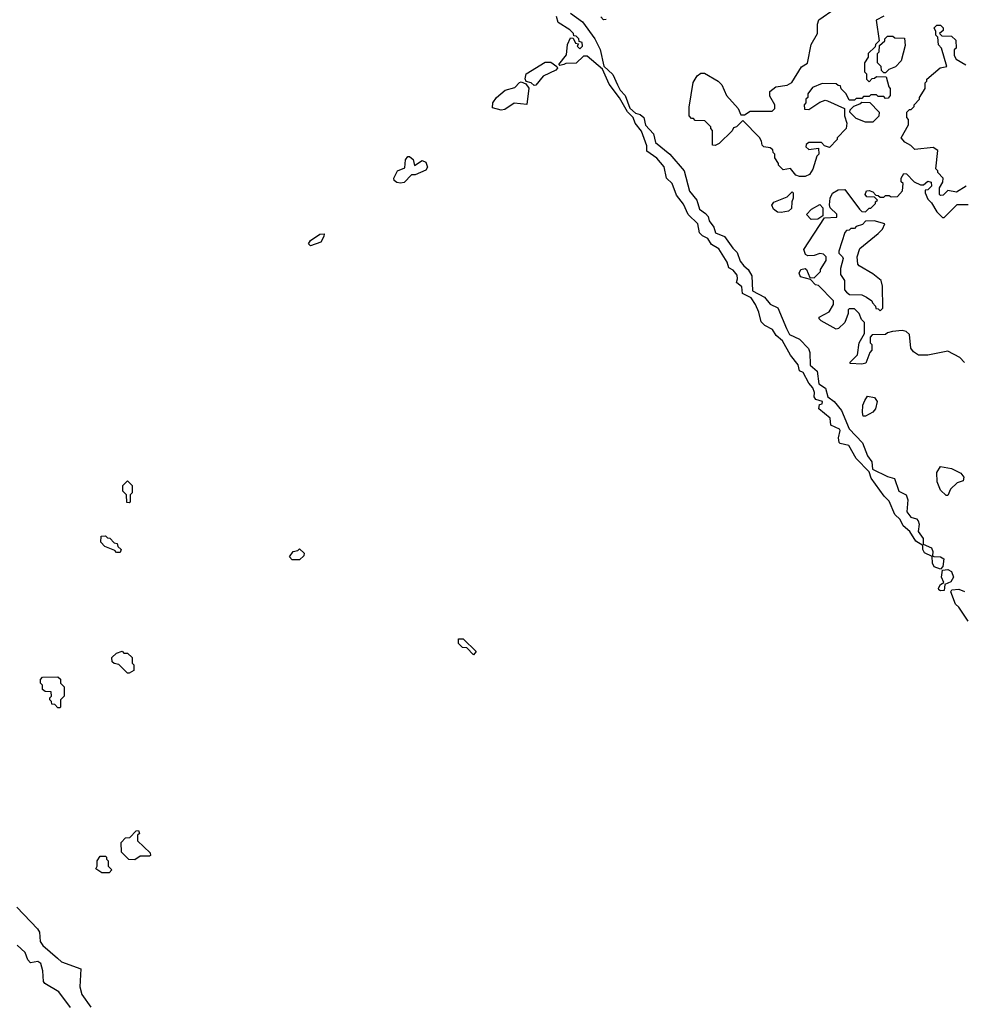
# Model space of a CAD drawing. Extents: x 2380107 to 2585170, y 384273 to 546161.
# Tile 58 of 256: x 2467916 to 2473075, y 448771 to 454150. Entities that reach past the tile are written whole.
import ezdxf

# ---------------------------------------------------------------- set-up
doc = ezdxf.new("R2010")
doc.units = 0

msp = doc.modelspace()

# ---------------------------------------------------------------- linework, layer by layer
at = {"layer": '0CON05XD'}
for points in [[(2470924, 454185), (2470989.1, 454139.1), (2471056.7, 454045), (2471086.4, 453986.4), (2471106.1, 453896.1), (2471155, 453850), (2471181.2, 453795), (2471195.9, 453765.9), (2471223.3, 453735), (2471247.3, 453667.3), (2471278.8, 453638.8), (2471305, 453631.2), (2471325, 453616.2), (2471334, 453574), (2471376.7, 453526.7), (2471388.3, 453478.3), (2471466.3, 453416.3), (2471544.4, 453325), (2471574.1, 453214.1), (2471614.2, 453165), (2471628, 453115), (2471662, 453092), (2471676, 453075), (2471682, 453052), (2471706.7, 453016.7), (2471715.6, 452985.6), (2471765.3, 452965.3), (2471811.1, 452901.1), (2471835, 452878.6), (2471851.2, 452831.2), (2471870, 452805), (2471894.5, 452784.5), (2471915, 452750), (2471918.8, 452668.8), (2471984.3, 452635), (2472015, 452596.2), (2472055.7, 452575.7), (2472103, 452463), (2472120.3, 452430.3), (2472175.5, 452405.5), (2472224.1, 452354.1), (2472231.7, 452331.7), (2472232.1, 452262.1), (2472270.4, 452230.4), (2472280.9, 452160.9), (2472316.9, 452136.9), (2472329.2, 452089.2), (2472363.3, 452065), (2472403.8, 452015), (2472445.5, 451915), (2472518.1, 451838.1), (2472546.7, 451766.7), (2472568.8, 451735), (2472572.5, 451695), (2472654.4, 451654.4), (2472694.1, 451644.1), (2472716.7, 451575), (2472758, 451555), (2472766.5, 451526.5), (2472761.5, 451461.5), (2472782.3, 451432.3), (2472812.7, 451422.7), (2472822.7, 451412.7), (2472827.5, 451395), (2472821.9, 451355), (2472849.1, 451315), (2472850, 451285), (2472895.3, 451265.3), (2472903.5, 451245), (2472901.7, 451221.7), (2472907.5, 451217.5), (2472945.4, 451215.4), (2472962.9, 451205), (2472957.7, 451162.3), (2472945, 451148.8), (2472910.7, 451160.7), (2472900.9, 451180.9), (2472898.3, 451218.3), (2472856.9, 451236.9), (2472847.5, 451255), (2472847.5, 451277.5), (2472810.5, 451300.5), (2472777.5, 451355), (2472740, 451385), (2472725, 451420), (2472695, 451447.5), (2472665, 451520), (2472636.7, 451546.7), (2472566.7, 451645), (2472555, 451680), (2472485, 451752.5), (2472443.9, 451823.9), (2472396.7, 451835), (2472391.1, 451841.1), (2472388.2, 451865), (2472397.5, 451905), (2472393.6, 451913.6), (2472346.2, 451935), (2472342.5, 451972.5), (2472280, 452025), (2472283, 452047), (2472298.3, 452051.7), (2472300, 452065), (2472263.3, 452075), (2472255, 452090), (2472257, 452113), (2472248.3, 452138.3), (2472226.2, 452165), (2472195, 452222.5), (2472175, 452232.5), (2472168, 452265), (2472125, 452317.5), (2472082.5, 452395), (2472047.5, 452425), (2472027.7, 452457.7), (2471985, 452480), (2471965, 452500), (2471952.9, 452552.9), (2471934.5, 452594.5), (2471911.4, 452631.4), (2471863.8, 452653.8), (2471860, 452690), (2471830, 452715), (2471836.2, 452735), (2471833.8, 452755), (2471812.5, 452782.5), (2471788.8, 452795), (2471780, 452825), (2471735, 452897.5), (2471695, 452922), (2471674.1, 452954.1), (2471645, 452968.8), (2471628, 452985), (2471620, 453035), (2471566.2, 453085), (2471542.1, 453142.1), (2471502.1, 453192.1), (2471478.8, 453255), (2471448, 453285), (2471435.8, 453345.8), (2471395, 453393.8), (2471341.7, 453431.7), (2471341.7, 453461.7), (2471311.2, 453541.2), (2471276.7, 453585), (2471266.2, 453616.2), (2471235, 453647.5), (2471192.5, 453722.5), (2471135, 453797.5), (2471099.3, 453879.3), (2471015, 453950), (2470995, 453950), (2470955, 453912.5), (2470899.3, 453910.7), (2470887.5, 453905), (2470865, 453900), (2470860, 453905), (2470901.7, 453958.3), (2470908, 454015), (2470925, 454050), (2470938.3, 454048.3), (2470951.7, 454021.7), (2470968.3, 454018.3), (2470960, 454005), (2470975, 453990), (2470990, 454005), (2470987.5, 454025), (2470971.7, 454031.7), (2470970, 454045), (2470955, 454060), (2470941.7, 454061.7), (2470940, 454075), (2470920, 454095), (2470856.2, 454135), (2470848.3, 454168.3)], [(2472205, 453292.5), (2472175, 453292.5), (2472155, 453300), (2472125, 453337.5), (2472085, 453330), (2472060, 453355), (2472060, 453365), (2472040, 453395), (2472040, 453415), (2472030, 453425), (2472028.3, 453438.3), (2472015, 453450), (2471980, 453455), (2471970, 453465), (2471967, 453487), (2471956.4, 453506.4), (2471865, 453600), (2471830, 453565), (2471815, 453560), (2471806.4, 453543.6), (2471736.4, 453473.6), (2471715, 453462.5), (2471700, 453465), (2471700, 453545), (2471690, 453555), (2471690, 453565), (2471658.3, 453598.3), (2471605, 453600), (2471595, 453610), (2471585, 453610), (2471572.5, 453625), (2471573, 453673), (2471593.6, 453806.4), (2471615, 453842.5), (2471635, 453857.5), (2471655, 453857.5), (2471730, 453815), (2471750, 453795), (2471776.4, 453736.4), (2471840, 453665), (2471855, 453630), (2471875, 453630), (2471905, 453650), (2472025, 453650), (2472040, 453665), (2472040, 453685), (2472013, 453733), (2472013, 453757), (2472045, 453782.5), (2472107, 453793), (2472133, 453807), (2472185, 453892.5), (2472218.3, 453911.7), (2472237.5, 454015), (2472272.5, 454075), (2472272.5, 454125), (2472280.7, 454149.3), (2472369.3, 454210.7)], [(2471118.3, 454151.7), (2471105, 454150), (2471090, 454165)], [(2472635, 454170), (2472593, 454147), (2472610, 454035), (2472590, 454015), (2472588.3, 454001.7), (2472550, 453965), (2472550, 453945), (2472530, 453915), (2472530, 453865), (2472540, 453855), (2472540, 453825), (2472555, 453810), (2472571.7, 453828.3), (2472585, 453830), (2472595, 453840), (2472648.3, 453838.3), (2472663, 453783), (2472670, 453775), (2472670, 453735), (2472658.3, 453721.7), (2472645, 453720), (2472635, 453730), (2472605, 453730), (2472595, 453740), (2472565, 453740), (2472555, 453730), (2472525, 453730), (2472515, 453720), (2472485, 453720), (2472475, 453710), (2472445, 453710), (2472430, 453745), (2472401.7, 453771.7), (2472398.3, 453788.3), (2472385, 453790), (2472375, 453800), (2472298.3, 453801.7), (2472245, 453780), (2472220, 453745), (2472220, 453725), (2472210, 453715), (2472210, 453695), (2472200, 453685), (2472201.7, 453661.7), (2472225, 453660), (2472285, 453700), (2472315, 453710), (2472327, 453707), (2472420, 453665), (2472420, 453625), (2472432.5, 453585), (2472430, 453555), (2472380, 453505), (2472380, 453495), (2472338.3, 453451.7), (2472311.7, 453461.7), (2472295, 453480), (2472225, 453480), (2472211.7, 453468.3), (2472210, 453455), (2472225, 453440), (2472278.3, 453448.3), (2472280, 453415), (2472270, 453405), (2472247, 453333), (2472230, 453305), (2472205, 453292.5)], [(2473085, 453240), (2473031.7, 453208.3), (2472985, 453217.5), (2472958.3, 453191.7), (2472945, 453190), (2472940, 453195), (2472938.3, 453231.7), (2472957, 453263), (2472960, 453285), (2472930, 453315), (2472930, 453325), (2472920, 453335), (2472930, 453435), (2472905, 453452.5), (2472805, 453440), (2472783, 453463), (2472750.7, 453480.7), (2472730, 453505), (2472770, 453575), (2472770, 453605), (2472760, 453615), (2472760, 453645), (2472775, 453660), (2472785, 453660), (2472800, 453675), (2472800, 453685), (2472830, 453715), (2472830, 453725), (2472860, 453775), (2472860, 453805), (2472870, 453815), (2472870, 453825), (2472943, 453887), (2472980, 453895), (2472950, 453995), (2472933, 454013), (2472930, 454055), (2472920, 454065), (2472920, 454085), (2472910, 454105), (2472925, 454120), (2472945, 454120), (2472960, 454105), (2472958.3, 454091.7), (2472940, 454075), (2472951.7, 454061.7), (2473005, 454060), (2473028.3, 454038.3), (2473030, 453995), (2473020, 453985), (2473020, 453955), (2473030, 453935), (2473083.3, 453903.3)], [(2472645, 453860), (2472635, 453860), (2472621.7, 453871.7), (2472620, 453895), (2472600, 453915), (2472600, 453965), (2472610, 453975), (2472611.7, 454008.3), (2472640, 454035), (2472640, 454045), (2472655, 454060), (2472685, 454060), (2472695, 454050), (2472748.3, 454048.3), (2472751.7, 454008.3), (2472730, 453925), (2472698.3, 453891.7), (2472661.7, 453878.3), (2472645, 453860)], [(2470725, 453790), (2470710, 453805), (2470682.5, 453812.5), (2470676.2, 453826.2), (2470681.2, 453855), (2470785, 453917.5), (2470817.5, 453917.5), (2470850, 453895), (2470852.5, 453885), (2470843.3, 453875), (2470775, 453842), (2470735, 453792.5), (2470725, 453790)], [(2470545, 453655.7), (2470498.8, 453668.8), (2470500, 453695), (2470520.6, 453725), (2470568, 453765), (2470620.9, 453779.1), (2470645, 453806.2), (2470655, 453810), (2470680, 453800), (2470696.2, 453776.2), (2470685, 453686.7), (2470615.9, 453694.1), (2470565, 453659.2), (2470545, 453655.7)], [(2472575, 453590), (2472535, 453590), (2472485, 453610), (2472450, 453645), (2472451.7, 453658.3), (2472471.7, 453678.3), (2472505, 453690), (2472515, 453700), (2472558.3, 453698.3), (2472610, 453645), (2472607, 453623), (2472575, 453590)], [(2469995, 453256.5), (2469975, 453261.1), (2469961.3, 453271.3), (2469959.4, 453285), (2469979.2, 453325), (2470020, 453340), (2470024, 453385), (2470035, 453402.5), (2470045, 453403.3), (2470065.8, 453385.8), (2470073, 453353), (2470115, 453381.2), (2470135, 453371.2), (2470142.9, 453345), (2470135, 453328.8), (2470075, 453303.3), (2470055, 453302.5), (2470015, 453260.6), (2469995, 453256.5)], [(2473075, 452277.5), (2473050, 452305), (2472985, 452340), (2472875, 452317.5), (2472825, 452317.5), (2472797.5, 452335), (2472783.3, 452355), (2472775, 452430), (2472757, 452447), (2472735, 452452.5), (2472683, 452447), (2472655, 452440), (2472645, 452430), (2472571.7, 452428.3), (2472560, 452415), (2472560, 452385), (2472570, 452375), (2472570, 452345), (2472558.3, 452331.7), (2472536.4, 452273.6), (2472515, 452267.5), (2472451.7, 452271.7), (2472451.7, 452278.3), (2472491.7, 452318.3), (2472500, 452385), (2472530, 452435), (2472530, 452495), (2472513, 452513), (2472500, 452545), (2472475, 452570), (2472445, 452570), (2472440, 452565), (2472440, 452545), (2472422.5, 452495), (2472387, 452463), (2472375, 452460), (2472292.5, 452505), (2472282.5, 452515), (2472282.5, 452525), (2472337.5, 452555), (2472360, 452595), (2472360, 452615), (2472278.3, 452698.3), (2472261.7, 452701.7), (2472235, 452730), (2472180, 452745), (2472173.3, 452765), (2472182.5, 452785), (2472205, 452790), (2472212.5, 452785), (2472231.7, 452741.7), (2472255, 452740), (2472290, 452775), (2472290, 452785), (2472320, 452835), (2472320, 452855), (2472305, 452870), (2472285, 452872.5), (2472255, 452862.5), (2472220.7, 452860.7), (2472207, 452867), (2472197.5, 452895), (2472311.7, 453068.3), (2472378.3, 453071.7), (2472378.3, 453088.3), (2472341.7, 453121.7), (2472338.3, 453138.3), (2472342.5, 453175), (2472355, 453202.5), (2472385, 453220), (2472421.7, 453221.7), (2472502.5, 453115), (2472515, 453102.5), (2472535, 453100), (2472555, 453120), (2472565, 453120), (2472590, 453145), (2472590, 453155), (2472600, 453165), (2472585, 453180), (2472541.7, 453181.7), (2472532.5, 453195), (2472540, 453215), (2472555, 453217.5), (2472575, 453210), (2472591.7, 453191.7), (2472605, 453190), (2472615, 453180), (2472635, 453180), (2472645, 453190), (2472665, 453190), (2472675, 453182.5), (2472710, 453185), (2472737.5, 453215), (2472740, 453255), (2472730, 453265), (2472730, 453285), (2472745, 453310), (2472758.3, 453308.3), (2472800, 453265), (2472835, 453247.5), (2472851.7, 453248.3), (2472875, 453267.5), (2472893, 453263), (2472895, 453240), (2472875, 453220), (2472861.7, 453218.3), (2472860, 453205), (2472875, 453170), (2472895, 453150), (2472925, 453100), (2472955, 453070), (2472965, 453070), (2473035, 453140), (2473095, 453140)], [(2472075, 453096.2), (2472055, 453098.8), (2472033.3, 453115), (2472023.6, 453136.4), (2472035, 453152.5), (2472107, 453183), (2472135, 453210), (2472140, 453205), (2472140, 453175), (2472132.5, 453155), (2472131.7, 453118.3), (2472115, 453103.8), (2472075, 453096.2)], [(2472238.3, 453058.3), (2472212.5, 453085), (2472240, 453115), (2472285, 453140), (2472301.7, 453121.7), (2472301.7, 453078.3), (2472275, 453060), (2472238.3, 453058.3)], [(2472615, 452560), (2472630, 452575), (2472627.5, 452695), (2472620, 452725), (2472575, 452762.5), (2472500, 452805), (2472492.5, 452815), (2472490, 452855), (2472505, 452900), (2472605, 452982.5), (2472627.5, 453005), (2472640, 453035), (2472581.7, 453051.7), (2472535, 453050), (2472518.3, 453031.7), (2472485, 453020), (2472475, 453010), (2472455, 453010), (2472445, 453000), (2472431.7, 452998.3), (2472423, 452987), (2472390, 452885), (2472390, 452875), (2472410, 452855), (2472412.5, 452845), (2472398.3, 452791.7), (2472398.3, 452758.3), (2472420, 452725), (2472420, 452675), (2472431.7, 452661.7), (2472448.3, 452648.3), (2472515, 452647.5), (2472540, 452635), (2472570, 452615), (2472573, 452603), (2472590, 452585), (2472591.7, 452571.7), (2472605, 452570), (2472615, 452560)], [(2469505, 452914.4), (2469494, 452925), (2469505, 452943.8), (2469555, 452977.5), (2469579.3, 452979.3), (2469578, 452965), (2469560, 452935), (2469505, 452914.4)], [(2472535, 451983.3), (2472522.5, 451985), (2472518, 452005), (2472521.4, 452045), (2472530.9, 452069.1), (2472546.7, 452093.3), (2472585, 452086.7), (2472598.8, 452065), (2472590, 452025), (2472575, 452006.2), (2472535, 451983.3)], [(2472985, 451550), (2472975, 451550), (2472945, 451580), (2472926.7, 451625), (2472923.9, 451676.1), (2472945, 451710), (2473005, 451697.5), (2473055, 451672.5), (2473071.7, 451651.7), (2473068.3, 451631.7), (2473035, 451620), (2473000, 451585), (2472985, 451550)], [(2468515, 451510), (2468501.7, 451511.7), (2468500, 451555), (2468480, 451575), (2468480, 451605), (2468505, 451630), (2468530, 451605), (2468530, 451565), (2468520, 451555), (2468520, 451515), (2468515, 451510)], [(2468465, 451240), (2468445, 451240), (2468435, 451250), (2468381.7, 451271.7), (2468360, 451295), (2468361.7, 451328.3), (2468385, 451330), (2468395, 451320), (2468408.3, 451318.3), (2468431.7, 451291.7), (2468448.3, 451288.3), (2468451.7, 451271.7), (2468470, 451255), (2468465, 451240)], [(2469445, 451200), (2469405, 451200), (2469390, 451215), (2469410, 451245), (2469435, 451250), (2469445, 451260), (2469470, 451235), (2469468.3, 451221.7), (2469445, 451200)], [(2472945, 451029.2), (2472936.2, 451035), (2472934.4, 451045), (2472945, 451064), (2472962.5, 451075), (2472950, 451105), (2472956.4, 451143.6), (2472985, 451147.1), (2473005.4, 451135.4), (2473015.6, 451105), (2473000.3, 451079.7), (2472967.5, 451065), (2472965, 451031.2), (2472945, 451029.2)], [(2473095.6, 450865), (2473045, 450940), (2473026.4, 450956.4), (2473001.2, 451025), (2473006.7, 451035), (2473045, 451038.2), (2473075.9, 451025.9)], [(2470395, 450680), (2470358.3, 450718.3), (2470335, 450720), (2470311.7, 450741.7), (2470311.7, 450768.3), (2470338.3, 450768.3), (2470408.3, 450698.3), (2470395, 450680)], [(2468515, 450580), (2468505, 450580), (2468458.3, 450628.3), (2468433, 450633), (2468421.7, 450641.7), (2468420, 450665), (2468445, 450690), (2468475, 450700), (2468485, 450690), (2468505, 450690), (2468530, 450665), (2468530, 450635), (2468540, 450625), (2468540, 450595), (2468515, 450580)], [(2468135, 450390), (2468125, 450390), (2468108.3, 450408.3), (2468091.7, 450411.7), (2468090, 450425), (2468080, 450435), (2468080, 450445), (2468090, 450455), (2468088.3, 450478.3), (2468055, 450480), (2468041.7, 450491.7), (2468040, 450515), (2468030, 450525), (2468030, 450545), (2468041.7, 450558.3), (2468125, 450560), (2468138.3, 450548.3), (2468140, 450525), (2468160, 450505), (2468160, 450455), (2468140, 450435), (2468140, 450395), (2468135, 450390)], [(2468545, 449560), (2468511.7, 449561.7), (2468471.7, 449601.7), (2468470, 449655), (2468495, 449680), (2468518.3, 449681.7), (2468551.7, 449718.3), (2468565, 449720), (2468570, 449705), (2468560, 449695), (2468560, 449665), (2468628.3, 449598.3), (2468630, 449585), (2468625, 449580), (2468575, 449580), (2468545, 449560)], [(2468405, 449490), (2468365, 449490), (2468331.7, 449511.7), (2468340, 449525), (2468340, 449555), (2468355, 449580), (2468385, 449580), (2468390, 449575), (2468390, 449565), (2468400, 449555), (2468400, 449525), (2468420, 449505), (2468405, 449490)], [(2467901.1, 449301.1), (2468014.4, 449184.4), (2468024.2, 449165), (2468028.8, 449115), (2468042.7, 449092.7), (2468122.4, 449022.4), (2468145, 449003.3), (2468250, 448965), (2468243.9, 448866.1), (2468255.8, 448825), (2468304.4, 448755)], [(2468193.8, 448753.8), (2468129.7, 448839.7), (2468053.3, 448885), (2468046.7, 448895), (2468043.3, 448955), (2468031.2, 448995), (2468015, 449005.8), (2467975, 448997.5), (2467960, 449015), (2467946.7, 449055), (2467903.3, 449095)]]:
    msp.add_lwpolyline(points, dxfattribs=at)

doc.saveas('drawing.dxf')
